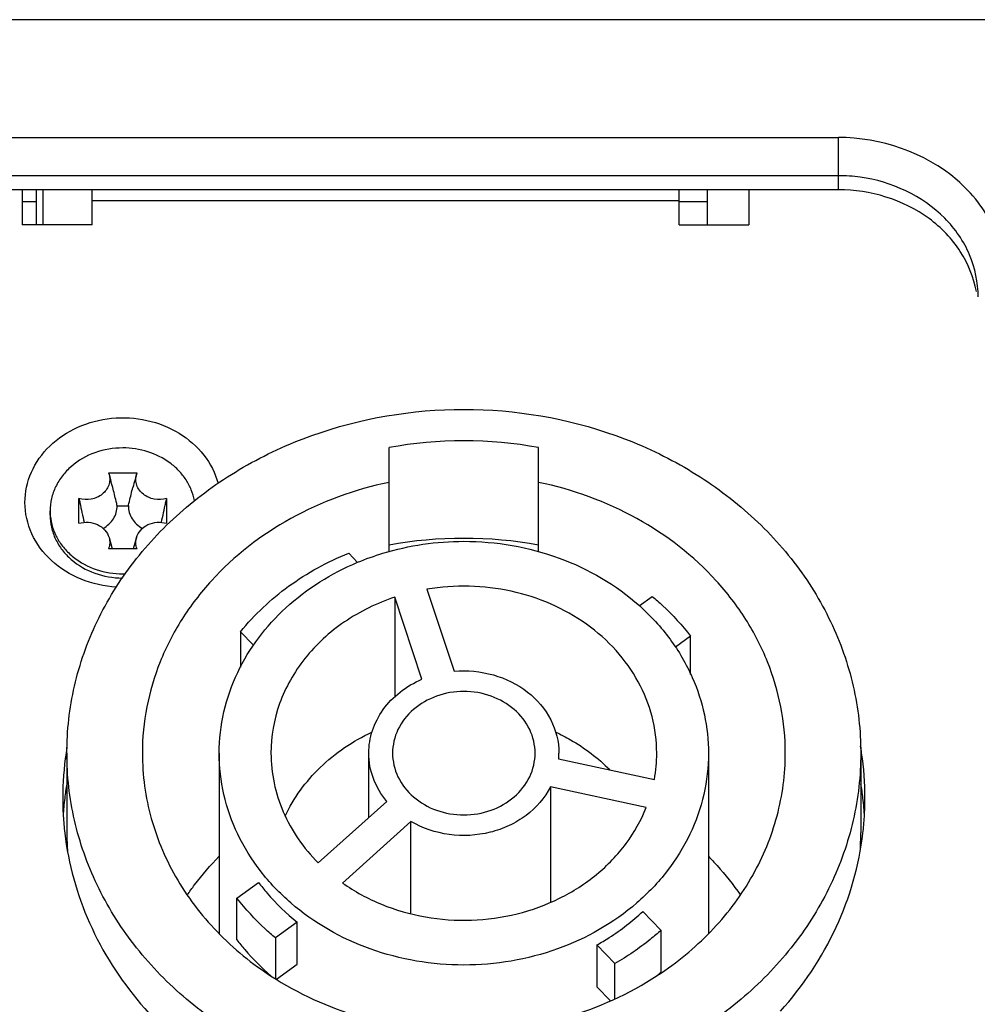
# Model space of a CAD drawing. Header units: millimetres. Extents: x 0 to 420, y 0 to 297.
# Tile 52 of 114: x 98.63 to 105.48, y 190.9 to 197.94. Entities that reach past the tile are written whole.
import ezdxf

# ---------------------------------------------------------------- set-up
doc = ezdxf.new("R2010")
doc.units = ezdxf.units.MM
doc.header["$LTSCALE"] = 23.1
doc.layers.get('0').update_dxf_attribs({"linetype": 'CONTINUOUS'})
doc.layers.add('02___PRT_ALL_AXES', color=7, linetype='CONTINUOUS')

msp = doc.modelspace()

# ---------------------------------------------------------------- linework, layer by layer
at = {"color": 7, "linetype": 'CONTINUOUS'}
for p, q in [((106.2117, 197.9384), (91.8806, 197.9384)), ((93.6062, 197.0958), (104.4862, 197.0958)), ((104.4862, 196.7226), (104.4862, 197.0958)), ((104.4862, 196.8226), (93.6062, 196.8226)), ((104.4862, 196.7226), (93.6062, 196.7226)), ((98.6462, 196.7226), (98.6462, 196.4715)), ((98.7462, 196.7226), (98.7462, 196.4715)), ((99.1462, 196.4715), (99.1462, 196.7226)), ((103.3462, 196.4715), (103.3462, 196.7226)), ((103.5462, 196.7226), (103.5462, 196.4715)), ((103.8462, 196.7226), (103.8462, 196.4715)), ((99.1462, 196.6447), (103.3462, 196.6447)), ((98.6462, 196.6378), (98.7462, 196.6378)), ((103.3462, 196.6378), (103.5462, 196.6378)), ((99.1462, 196.4715), (98.6462, 196.4715)), ((103.3462, 196.4715), (103.8462, 196.4715)), ((101.2712, 194.1332), (101.2712, 194.8775)), ((102.3412, 194.1332), (102.3412, 194.8775)), ((99.264, 194.6963), (99.2677, 194.6852)), ((99.264, 194.6963), (99.4684, 194.6963)), ((99.2677, 194.6852), (99.2778, 194.6506)), ((99.4646, 194.6852), (99.4545, 194.6506)), ((99.4646, 194.6852), (99.4684, 194.6963)), ((99.0527, 194.3364), (99.0527, 194.5134)), ((99.3262, 194.46), (99.4062, 194.46)), ((99.6796, 194.5134), (99.6796, 194.3364)), ((98.8462, 194.3949), (98.8462, 194.4249)), ((99.2677, 194.2348), (99.2913, 194.1535)), ((99.4646, 194.2348), (99.441, 194.1535)), ((99.4684, 194.1535), (99.264, 194.1535)), ((100.9823, 194.1224), (101.0464, 194.0563)), ((101.5426, 193.8649), (101.737, 193.2776)), ((101.3119, 193.8076), (101.3119, 193.0953)), ((101.5063, 193.2203), (101.3119, 193.8076)), ((103.0611, 193.7468), (103.1526, 193.8133)), ((100.2086, 193.5602), (100.2086, 193.3082)), ((100.3015, 193.4643), (100.2086, 193.5602)), ((103.429, 193.528), (103.3214, 193.4498)), ((103.429, 193.2551), (103.429, 193.528)), ((98.9662, 192.6918), (98.9662, 192.1218)), ((100.0562, 192.6918), (100.0562, 191.4013)), ((101.1262, 192.2316), (101.1262, 192.6918)), ((102.4846, 192.6524), (103.1691, 192.5046)), ((103.5562, 192.6918), (103.5562, 191.4014)), ((104.6462, 192.6918), (104.6462, 192.1218)), ((102.4266, 192.4507), (102.4266, 191.6249)), ((103.1111, 192.3029), (102.4266, 192.4507)), ((100.7648, 191.9075), (101.2549, 192.347)), ((101.4275, 192.2026), (100.9375, 191.7631)), ((101.4275, 191.5437), (101.4275, 192.2026)), ((100.1833, 191.6555), (100.3375, 191.7676)), ((100.1833, 191.3555), (100.1833, 191.6555)), ((103.0872, 191.5593), (103.2166, 191.4257)), ((100.6139, 191.4823), (100.4597, 191.3702)), ((100.6139, 191.1823), (100.6139, 191.4823)), ((100.4597, 191.3702), (100.4597, 191.0784)), ((103.2166, 191.4257), (103.2166, 191.1257)), ((102.7578, 191.3199), (102.7578, 191.0199)), ((102.8872, 191.1863), (102.7578, 191.3199)), ((100.4658, 191.0747), (100.6139, 191.1823)), ((102.8872, 190.9341), (102.8872, 191.1863)), ((102.7578, 191.0199), (102.8548, 190.9198))]:
    msp.add_line(p, q, dxfattribs=at)
at = {"color": 2, "linetype": 'CONTINUOUS'}
msp.add_line((98.7962, 196.4715), (98.7962, 196.7226), dxfattribs=at)
at = {"color": 7, "linetype": 'CONTINUOUS'}
for centre, radius, start, end in [((104.4859, 195.6708), 1.1518, 82.1831, 89.98523), ((96.7592, 193.9221), 2.6218, 14.81335, 16.13116), ((101.9731, 193.9221), 2.6218, 163.86884, 165.18665), ((110.3613, 196.8869), 11.5549, 191.85345, 192.0111), ((114.9129, 197.8642), 16.2103, 192.04212, 192.54558), ((83.8194, 197.8642), 16.2103, 347.45442, 347.95788), ((88.371, 196.8869), 11.5549, 347.9889, 348.14655), ((99.2365, 194.4249), 0.3904, 180.00273, 184.40304), ((99.2376, 194.425), 0.3914, 184.40199, 185.19266), ((99.3661, 194.5739), 0.5993, 270.00064, 271.86084), ((101.1036, 192.3705), 2.1675, 171.26371, 171.45775), ((101.1066, 192.37), 2.1705, 170.31364, 171.26349), ((102.5054, 192.3701), 2.1708, 8.54208, 9.87639), ((101.0982, 192.3713), 2.162, 171.45665, 179.98705), ((101.9756, 192.6918), 0.5106, 355.57306, 359.99835), ((102.1448, 192.6922), 1.0414, 349.62281, 359.97879), ((102.5137, 192.3712), 2.1625, 0.01431, 8.54443), ((101.0882, 192.3718), 2.1521, 180.00215, 183.42493), ((102.5229, 192.3718), 2.1532, 356.38292, 359.99783), ((101.0992, 192.3725), 2.1631, 183.425, 186.70706), ((102.5137, 192.3724), 2.1625, 353.29808, 356.38311), ((101.0987, 192.1218), 2.1326, 180.00054, 183.72218), ((102.5137, 192.1218), 2.1325, 356.42887, 359.99962), ((101.9848, 192.4837), 1.8335, 310.86674, 312.21293), ((101.9374, 193.0209), 2.2926, 303.11901, 304.02551)]:
    msp.add_arc(centre, radius, start, end, dxfattribs=at)
for points, knots in [([(105.6862, 196.0566), (105.6862, 196.1926), (105.6195, 196.4742), (105.2537, 196.9396), (104.7866, 197.0958), (104.4862, 197.0958)], [0, 0, 0, 0, 0.235157, 0.480528, 1, 1, 1, 1]), ([(105.4862, 195.9566), (105.4862, 196.0586), (105.4418, 196.2686), (105.1926, 196.6312), (104.8642, 196.7815), (104.6425, 196.8119)], [0, 0, 0, 0, 0.236415, 0.481393, 1, 1, 1, 1]), ([(105.4735, 195.9937), (105.4547, 196.0952), (105.3718, 196.2967), (105.0625, 196.6173), (104.7131, 196.7226), (104.4862, 196.7226)], [0, 0, 0, 0, 0.235614, 0.481997, 1, 1, 1, 1]), ([(98.6662, 194.4849), (98.6662, 194.5584), (98.699, 194.7101), (98.8366, 194.9017), (99.0413, 195.0369), (99.2858, 195.1004), (99.5401, 195.0858), (99.7732, 194.9944), (99.9558, 194.8363), (100.0284, 194.695), (100.0479, 194.6225)], [0, 0, 0, 0, 0.115857, 0.236145, 0.362778, 0.4944, 0.627373, 0.757479, 0.881752, 1, 1, 1, 1]), ([(98.9662, 192.6918), (98.9662, 192.8527), (99.0033, 193.1778), (99.1677, 193.644), (99.4338, 194.0726), (99.7906, 194.4469), (100.2241, 194.7532), (100.8841, 195.0576), (101.4385, 195.1513), (101.8062, 195.1513)], [0, 0, 0, 0, 0.116175, 0.233783, 0.353991, 0.477516, 0.604533, 0.734693, 1, 1, 1, 1]), ([(101.8062, 195.1513), (102.1738, 195.1513), (102.7282, 195.0576), (103.3882, 194.7532), (103.8217, 194.4469), (104.1785, 194.0726), (104.4446, 193.644), (104.609, 193.1778), (104.6461, 192.8527), (104.6461, 192.6918)], [0, 0, 0, 0, 0.265305, 0.395465, 0.522483, 0.64601, 0.76622, 0.883826, 1, 1, 1, 1]), ([(99.3662, 194.8752), (99.2988, 194.8752), (99.1655, 194.8529), (99.0198, 194.7701), (98.9318, 194.6777), (98.8831, 194.5992), (98.853, 194.5139), (98.8462, 194.4543), (98.8462, 194.4249)], [0, 0, 0, 0, 0.265595, 0.521961, 0.645621, 0.765962, 0.883698, 1, 1, 1, 1]), ([(99.8792, 194.4981), (99.8742, 194.5243), (99.8588, 194.5762), (99.8205, 194.6487), (99.7681, 194.7142), (99.6812, 194.7901), (99.5465, 194.8571), (99.4266, 194.8752), (99.3662, 194.8752)], [0, 0, 0, 0, 0.116283, 0.234635, 0.355754, 0.479967, 0.736227, 1, 1, 1, 1]), ([(99.2677, 194.6852), (99.2713, 194.6728), (99.2747, 194.6468), (99.2676, 194.6078), (99.2488, 194.5721), (99.2198, 194.5422), (99.183, 194.5201), (99.127, 194.5028), (99.0809, 194.5051), (99.0527, 194.5134)], [0, 0, 0, 0, 0.116119, 0.23243, 0.351501, 0.474957, 0.603103, 0.734968, 1, 1, 1, 1]), ([(99.6796, 194.5134), (99.6514, 194.5051), (99.6053, 194.5028), (99.5493, 194.5201), (99.5125, 194.5422), (99.4835, 194.5721), (99.4647, 194.6078), (99.4576, 194.6468), (99.461, 194.6728), (99.4646, 194.6852)], [0, 0, 0, 0, 0.265032, 0.396897, 0.525043, 0.648499, 0.76757, 0.883881, 1, 1, 1, 1]), ([(101.2712, 194.629), (101.0264, 194.5783), (100.5577, 194.4088), (100.0689, 194.0309), (99.7815, 193.6562), (99.6241, 193.3504), (99.5278, 193.026), (99.5062, 192.8026), (99.5062, 192.6918)], [0, 0, 0, 0, 0.265124, 0.519788, 0.643078, 0.763725, 0.882393, 1, 1, 1, 1]), ([(104.1061, 192.6918), (104.1062, 192.8026), (104.0845, 193.026), (103.9882, 193.3504), (103.8308, 193.6562), (103.5434, 194.0309), (103.0547, 194.4088), (102.5859, 194.5783), (102.3412, 194.629)], [0, 0, 0, 0, 0.117606, 0.236274, 0.35692, 0.480209, 0.734873, 1, 1, 1, 1]), ([(99.3262, 194.46), (99.3237, 194.4711), (99.3135, 194.5154), (99.3026, 194.5595), (99.2938, 194.5924)], [0, 0, 0, 0, 0.249523, 1, 1, 1, 1]), ([(99.4062, 194.46), (99.4087, 194.4711), (99.4188, 194.5154), (99.4297, 194.5595), (99.4385, 194.5924)], [0, 0, 0, 0, 0.249523, 1, 1, 1, 1]), ([(99.3214, 193.8799), (99.2349, 193.8847), (99.065, 193.9218), (98.8486, 194.0557), (98.7014, 194.2516), (98.6662, 194.4088), (98.6662, 194.4849)], [0, 0, 0, 0, 0.266317, 0.522864, 0.766181, 1, 1, 1, 1]), ([(99.2256, 194.3001), (99.2407, 194.3085), (99.2685, 194.3285), (99.301, 194.3673), (99.3215, 194.4121), (99.3262, 194.4442), (99.3262, 194.46)], [0, 0, 0, 0, 0.261999, 0.51486, 0.759741, 1, 1, 1, 1]), ([(99.4062, 194.46), (99.4062, 194.4442), (99.4108, 194.4121), (99.4313, 194.3673), (99.4638, 194.3285), (99.4916, 194.3085), (99.5067, 194.3001)], [0, 0, 0, 0, 0.240259, 0.48514, 0.738001, 1, 1, 1, 1]), ([(98.8462, 194.3949), (98.8462, 194.3655), (98.8529, 194.3062), (98.8828, 194.2211), (98.9312, 194.1428), (99.0187, 194.0506), (99.1636, 193.9676), (99.2963, 193.9449), (99.3634, 193.9445)], [0, 0, 0, 0, 0.116327, 0.234079, 0.354421, 0.478067, 0.734394, 1, 1, 1, 1]), ([(98.8478, 194.3895), (98.8503, 194.3616), (98.8616, 194.3055), (98.896, 194.2263), (98.9468, 194.1541), (99.0347, 194.0698), (99.1752, 193.9948), (99.3021, 193.9745), (99.3662, 193.9745)], [0, 0, 0, 0, 0.116208, 0.234201, 0.354913, 0.47886, 0.735235, 1, 1, 1, 1]), ([(99.0527, 194.3364), (99.0746, 194.3428), (99.1207, 194.3475), (99.1867, 194.3306), (99.2404, 194.2921), (99.2621, 194.2544), (99.2677, 194.2348)], [0, 0, 0, 0, 0.260842, 0.519416, 0.766606, 1, 1, 1, 1]), ([(99.4646, 194.2348), (99.4702, 194.2544), (99.4919, 194.2921), (99.5456, 194.3306), (99.6116, 194.3475), (99.6578, 194.3428), (99.6796, 194.3364)], [0, 0, 0, 0, 0.233394, 0.480584, 0.739158, 1, 1, 1, 1]), ([(99.2677, 194.2348), (99.2716, 194.2216), (99.275, 194.1937), (99.269, 194.1663), (99.264, 194.1535)], [0, 0, 0, 0, 0.499035, 1, 1, 1, 1]), ([(99.4684, 194.1535), (99.4633, 194.1663), (99.4574, 194.1937), (99.4607, 194.2216), (99.4646, 194.2348)], [0, 0, 0, 0, 0.500965, 1, 1, 1, 1]), ([(101.0461, 194.0569), (101.1054, 194.0817), (101.3496, 194.1693), (101.6112, 194.2073), (101.8062, 194.2073)], [0, 0, 0, 0, 0.247944, 1, 1, 1, 1]), ([(101.8062, 194.2073), (102.0369, 194.2073), (102.4936, 194.1296), (102.8959, 193.8954), (103.0618, 193.7474)], [0, 0, 0, 0, 0.509145, 1, 1, 1, 1]), ([(100.2086, 193.5602), (100.3078, 193.6829), (100.5455, 193.9055), (100.8307, 194.0612), (100.9823, 194.1224)], [0, 0, 0, 0, 0.491102, 1, 1, 1, 1]), ([(100.1884, 193.2697), (100.2711, 193.4432), (100.5165, 193.7664), (100.8593, 193.9789), (101.0461, 194.0569)], [0, 0, 0, 0, 0.487161, 1, 1, 1, 1]), ([(103.1862, 192.6918), (103.1862, 192.7796), (103.1633, 192.9573), (103.0627, 193.209), (102.9012, 193.4349), (102.6132, 193.6898), (102.1487, 193.8893), (101.7409, 193.8983), (101.5426, 193.8649)], [0, 0, 0, 0, 0.115535, 0.232834, 0.353283, 0.477566, 0.735374, 1, 1, 1, 1]), ([(101.3119, 193.8076), (101.185, 193.7654), (100.9456, 193.6491), (100.6567, 193.3855), (100.4696, 193.0569), (100.4262, 192.8117), (100.4262, 192.6918)], [0, 0, 0, 0, 0.264583, 0.518796, 0.762647, 1, 1, 1, 1]), ([(103.1526, 193.8133), (103.1785, 193.7919), (103.2784, 193.7047), (103.3687, 193.6065), (103.429, 193.528)], [0, 0, 0, 0, 0.253181, 1, 1, 1, 1]), ([(103.0618, 193.7474), (103.1428, 193.6752), (103.2888, 193.5163), (103.3979, 193.3299), (103.4406, 193.2334)], [0, 0, 0, 0, 0.506928, 1, 1, 1, 1]), ([(100.0562, 192.6918), (100.0562, 192.7906), (100.0788, 192.9901), (100.1454, 193.1794), (100.1884, 193.2697)], [0, 0, 0, 0, 0.496959, 1, 1, 1, 1]), ([(101.737, 193.2776), (101.8306, 193.2859), (102.0196, 193.2688), (102.2687, 193.1465), (102.4433, 192.9443), (102.4862, 192.7738), (102.4862, 192.6918)], [0, 0, 0, 0, 0.266057, 0.523979, 0.767607, 1, 1, 1, 1]), ([(101.1262, 192.6918), (101.1262, 192.7464), (101.1444, 192.8579), (101.2234, 193.0099), (101.3469, 193.1364), (101.4507, 193.1967), (101.5063, 193.2203)], [0, 0, 0, 0, 0.238595, 0.482833, 0.736412, 1, 1, 1, 1]), ([(103.4406, 193.2334), (103.4783, 193.148), (103.5364, 192.9702), (103.5562, 192.7841), (103.5562, 192.6918)], [0, 0, 0, 0, 0.502671, 1, 1, 1, 1]), ([(102.3162, 192.6918), (102.3162, 192.7496), (102.2881, 192.8692), (102.172, 193.0156), (102.0029, 193.1114), (101.8062, 193.1446), (101.6094, 193.1114), (101.4403, 193.0156), (101.3242, 192.8692), (101.2962, 192.7496), (101.2962, 192.6918)], [0, 0, 0, 0, 0.116613, 0.238299, 0.366832, 0.499996, 0.63316, 0.761694, 0.883384, 1, 1, 1, 1]), ([(100.5279, 192.2421), (100.5885, 192.3712), (100.7657, 192.613), (101.0133, 192.779), (101.1489, 192.8426)], [0, 0, 0, 0, 0.487831, 1, 1, 1, 1]), ([(102.463, 192.8428), (102.4994, 192.8258), (102.6391, 192.7532), (102.7667, 192.6568), (102.8496, 192.5739)], [0, 0, 0, 0, 0.25494, 1, 1, 1, 1]), ([(101.8062, 190.2323), (101.4385, 190.2323), (100.8841, 190.326), (100.2241, 190.6303), (99.7906, 190.9366), (99.4338, 191.311), (99.1677, 191.7395), (99.0033, 192.2057), (98.9662, 192.5308), (98.9662, 192.6918)], [0, 0, 0, 0, 0.265305, 0.395465, 0.522483, 0.64601, 0.76622, 0.883826, 1, 1, 1, 1]), ([(99.5062, 192.6918), (99.5062, 192.5346), (99.5502, 192.2159), (99.7436, 191.7687), (100.0518, 191.3749), (100.3178, 191.1654), (100.4624, 191.0752)], [0, 0, 0, 0, 0.240966, 0.486168, 0.738737, 1, 1, 1, 1]), ([(101.8062, 191.1762), (101.5796, 191.1762), (101.1308, 191.2514), (100.6405, 191.53), (100.3444, 191.8409), (100.1804, 192.105), (100.0791, 192.3923), (100.0562, 192.5926), (100.0562, 192.6918)], [0, 0, 0, 0, 0.265594, 0.52196, 0.645622, 0.765963, 0.883698, 1, 1, 1, 1]), ([(100.4262, 192.6918), (100.4262, 192.5492), (100.4883, 192.2559), (100.6601, 192.0119), (100.7648, 191.9075)], [0, 0, 0, 0, 0.490865, 1, 1, 1, 1]), ([(101.2549, 192.347), (101.2144, 192.3955), (101.1493, 192.5048), (101.1262, 192.6304), (101.1262, 192.6918)], [0, 0, 0, 0, 0.507231, 1, 1, 1, 1]), ([(101.2962, 192.6918), (101.2962, 192.634), (101.3242, 192.5143), (101.4403, 192.3679), (101.6094, 192.2721), (101.8061, 192.2389), (102.0029, 192.2721), (102.172, 192.3679), (102.2881, 192.5143), (102.3162, 192.634), (102.3162, 192.6918)], [0, 0, 0, 0, 0.116613, 0.238299, 0.366832, 0.499996, 0.63316, 0.761694, 0.883384, 1, 1, 1, 1]), ([(104.6461, 192.6918), (104.6461, 192.5308), (104.609, 192.2057), (104.4446, 191.7395), (104.1785, 191.3109), (103.8217, 190.9366), (103.3882, 190.6303), (102.7282, 190.326), (102.1738, 190.2323), (101.8062, 190.2323)], [0, 0, 0, 0, 0.116175, 0.233783, 0.353991, 0.477516, 0.604533, 0.734693, 1, 1, 1, 1]), ([(103.5562, 192.6918), (103.5562, 192.5926), (103.5332, 192.3923), (103.432, 192.105), (103.2679, 191.8409), (102.9718, 191.5301), (102.4815, 191.2514), (102.0327, 191.1762), (101.8062, 191.1762)], [0, 0, 0, 0, 0.116302, 0.234037, 0.354376, 0.478037, 0.734402, 1, 1, 1, 1]), ([(103.2202, 191.1209), (103.3551, 191.2119), (103.6025, 191.4204), (103.8875, 191.8043), (104.0656, 192.2354), (104.1061, 192.5409), (104.1061, 192.6918)], [0, 0, 0, 0, 0.260675, 0.513034, 0.758482, 1, 1, 1, 1]), ([(102.4266, 192.4507), (102.3854, 192.3712), (102.291, 192.2641), (102.1312, 192.1693), (101.9478, 192.1047), (101.7001, 192.0914), (101.5107, 192.1543), (101.4275, 192.2026)], [0, 0, 0, 0, 0.236389, 0.360828, 0.488289, 0.746243, 1, 1, 1, 1]), ([(100.9375, 191.7631), (101.0244, 191.7022), (101.2154, 191.599), (101.5302, 191.5092), (101.8604, 191.4861), (102.1876, 191.5313), (102.4936, 191.6423), (102.7612, 191.8133), (102.9751, 192.0349), (103.0747, 192.2115), (103.1111, 192.3029)], [0, 0, 0, 0, 0.125218, 0.253477, 0.383261, 0.512742, 0.640154, 0.76413, 0.883994, 1, 1, 1, 1]), ([(98.9509, 192.1199), (98.9769, 191.8994), (99.1, 191.4579), (99.4753, 190.8715), (100.0129, 190.3936), (100.6733, 190.0563), (101.4108, 189.8805), (102.1751, 189.8775), (102.914, 190.0471), (103.3644, 190.2726), (103.5683, 190.4099)], [0, 0, 0, 0, 0.114638, 0.232538, 0.354936, 0.481757, 0.611766, 0.742954, 0.87304, 1, 1, 1, 1]), ([(104.0715, 190.8457), (104.2322, 191.0246), (104.5009, 191.4243), (104.6342, 191.8884), (104.6614, 192.1201)], [0, 0, 0, 0, 0.507559, 1, 1, 1, 1]), ([(99.8275, 191.6772), (99.8443, 191.7017), (99.9141, 191.799), (99.9928, 191.89), (100.056, 191.9542)], [0, 0, 0, 0, 0.247872, 1, 1, 1, 1]), ([(103.5562, 191.9542), (103.5774, 191.9327), (103.6596, 191.8456), (103.7342, 191.7512), (103.7847, 191.6773)], [0, 0, 0, 0, 0.25241, 1, 1, 1, 1]), ([(100.3375, 191.7676), (100.3571, 191.7414), (100.44, 191.6378), (100.5362, 191.545), (100.6139, 191.4823)], [0, 0, 0, 0, 0.246933, 1, 1, 1, 1]), ([(100.4597, 191.3702), (100.4338, 191.3916), (100.3339, 191.4788), (100.2436, 191.577), (100.1833, 191.6555)], [0, 0, 0, 0, 0.253181, 1, 1, 1, 1]), ([(102.7578, 191.3199), (102.7878, 191.3368), (102.9044, 191.4066), (103.0129, 191.4901), (103.0872, 191.5593)], [0, 0, 0, 0, 0.253342, 1, 1, 1, 1]), ([(103.2166, 191.4257), (103.1918, 191.4031), (103.0886, 191.3146), (102.9758, 191.2374), (102.8872, 191.1863)], [0, 0, 0, 0, 0.247311, 1, 1, 1, 1]), ([(100.1833, 191.3555), (100.2012, 191.3322), (100.2759, 191.2401), (100.3601, 191.1558), (100.4276, 191.0974)], [0, 0, 0, 0, 0.24749, 1, 1, 1, 1]), ([(101.8062, 190.6999), (102.0518, 190.6999), (102.5395, 190.7674), (102.9893, 190.9699), (103.19, 191.1008)], [0, 0, 0, 0, 0.506153, 1, 1, 1, 1]), ([(100.4624, 191.0752), (100.6593, 190.9524), (101.0969, 190.763), (101.5687, 190.6999), (101.8062, 190.6999)], [0, 0, 0, 0, 0.494226, 1, 1, 1, 1])]:
    msp.add_open_spline(points, degree=3, knots=knots, dxfattribs=at)
for points in [[(102.3412, 194.8775), (101.9903, 194.9419), (101.622, 194.9419), (101.2712, 194.8775)], [(101.2712, 194.1825), (101.622, 194.2469), (101.9903, 194.2469), (102.3412, 194.1825)]]:
    msp.add_open_spline(points, degree=3, dxfattribs=at)
at = {"layer": '02___PRT_ALL_AXES', "color": 3, "linetype": 'CONTINUOUS'}
for centre, radius, start, end in [((101.1064, 192.1202), 2.1703, 170.67887, 173.39758), ((102.5059, 192.1202), 2.1703, 6.60242, 9.32113), ((101.0992, 192.121), 2.1631, 173.39736, 176.75501), ((102.5134, 192.121), 2.1628, 3.05074, 6.60275)]:
    msp.add_arc(centre, radius, start, end, dxfattribs=at)

doc.saveas('drawing.dxf')
